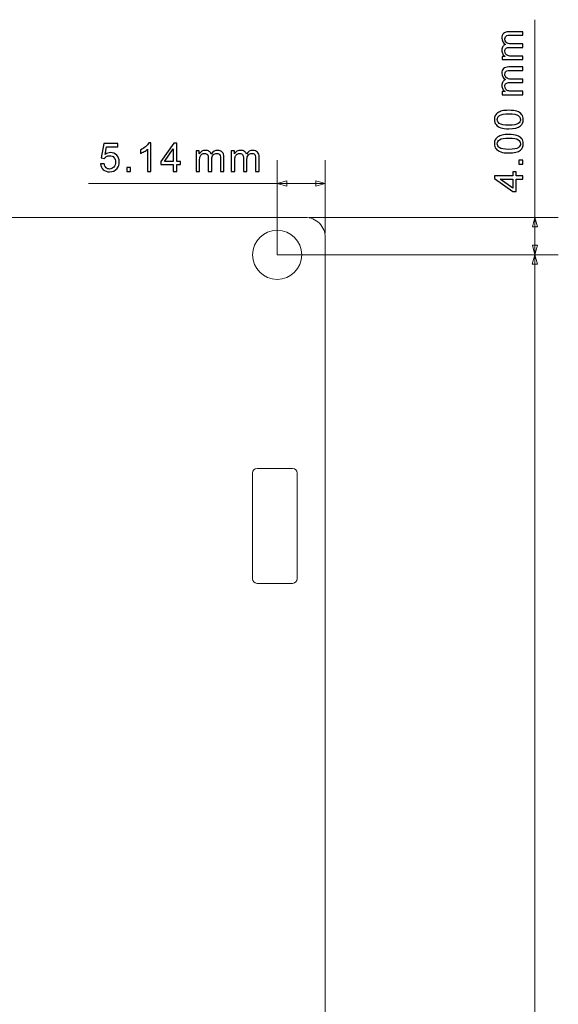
# Model space of a CAD drawing. Header units: millimetres. Extents: x -594 to 595, y -419 to 422.
# Tile 122 of 124: x 389 to 447, y 217 to 322. Entities that reach past the tile are written whole.
import ezdxf

# ---------------------------------------------------------------- set-up
doc = ezdxf.new("R2010")
doc.units = ezdxf.units.MM
doc.header["$MEASUREMENT"] = 0
doc.layers.add('layer 1', color=7, linetype='Continuous')

msp = doc.modelspace()

# ---------------------------------------------------------------- linework, layer by layer
at = {"layer": 'layer 1', "color": 155, "lineweight": 9}
for points in [[(444.1915, 321.8714), (444.1915, 321.8714), (444.1915, 300.7218), (444.1915, 300.7218)], [(416.628, 296.7185), (416.628, 296.7185), (416.628, 306.8519), (416.628, 306.8519)], [(421.7704, 299.0255), (421.7704, 299.0255), (421.7704, 306.8519), (421.7704, 306.8519)], [(416.628, 304.3519), (416.628, 304.3519), (396.4406, 304.3519), (396.4406, 304.3519)], [(416.628, 304.3519), (416.628, 304.3519), (421.7704, 304.3519), (421.7704, 304.3519)], [(420.0449, 300.7218), (420.0449, 300.7218), (446.6915, 300.7218), (446.6915, 300.7218)], [(444.1915, 296.7185), (444.1915, 296.7185), (444.1915, 300.7218), (444.1915, 300.7218)], [(416.628, 296.7185), (416.628, 296.7185), (446.6915, 296.7185), (446.6915, 296.7185)], [(416.628, 296.7185), (416.628, 296.7185), (446.6835, 296.7185), (446.6835, 296.7185)], [(444.1835, 296.7185), (444.1835, 296.7185), (444.1835, 57.4902), (444.1835, 57.4902)]]:
    msp.add_open_spline(points, degree=3, dxfattribs=at)
at = {"layer": 'layer 1', "color": 155}
for points, knots in [([(442.9002, 317.5999), (442.9002, 317.5999), (440.7031, 317.5999), (440.7031, 317.5999), (440.7031, 317.5999), (440.7031, 317.5999), (440.7031, 317.9343), (440.7031, 317.9343), (440.7031, 317.9343), (440.7031, 317.9343), (441.0136, 317.9343), (441.0136, 317.9343), (441.0136, 317.9343), (440.9063, 318.0028), (440.8195, 318.0945), (440.7546, 318.2088), (440.7546, 318.2088), (440.689, 318.3231), (440.6566, 318.4529), (440.6566, 318.599), (440.6566, 318.599), (440.6566, 318.7612), (440.6904, 318.8946), (440.7574, 318.9983), (440.7574, 318.9983), (440.8252, 319.102), (440.919, 319.1754), (441.0404, 319.2177), (441.0404, 319.2177), (440.7843, 319.3927), (440.6566, 319.6192), (440.6566, 319.8986), (440.6566, 319.8986), (440.6566, 320.1173), (440.7165, 320.2859), (440.8372, 320.403), (440.8372, 320.403), (440.9578, 320.5209), (441.1434, 320.5801), (441.3939, 320.5801), (441.3939, 320.5801), (441.3939, 320.5801), (442.9002, 320.5801), (442.9002, 320.5801), (442.9002, 320.5801), (442.9002, 320.5801), (442.9002, 320.2076), (442.9002, 320.2076), (442.9002, 320.2076), (442.9002, 320.2076), (441.5173, 320.2076), (441.5173, 320.2076), (441.5173, 320.2076), (441.3692, 320.2076), (441.2619, 320.1949), (441.1963, 320.1709), (441.1963, 320.1709), (441.1307, 320.1469), (441.0785, 320.1032), (441.0383, 320.039), (441.0383, 320.039), (440.998, 319.9755), (440.9783, 319.9007), (440.9783, 319.8153), (440.9783, 319.8153), (440.9783, 319.6601), (441.0298, 319.5317), (441.1321, 319.4294), (441.1321, 319.4294), (441.2351, 319.3271), (441.3995, 319.2763), (441.6253, 319.2763), (441.6253, 319.2763), (441.6253, 319.2763), (442.9002, 319.2763), (442.9002, 319.2763), (442.9002, 319.2763), (442.9002, 319.2763), (442.9002, 318.9038), (442.9002, 318.9038), (442.9002, 318.9038), (442.9002, 318.9038), (441.4743, 318.9038), (441.4743, 318.9038), (441.4743, 318.9038), (441.3092, 318.9038), (441.185, 318.8734), (441.1025, 318.8127), (441.1025, 318.8127), (441.0199, 318.7521), (440.9783, 318.6526), (440.9783, 318.515), (440.9783, 318.515), (440.9783, 318.4106), (441.0058, 318.3139), (441.0608, 318.225), (441.0608, 318.225), (441.1159, 318.1361), (441.1963, 318.0719), (441.3028, 318.0317), (441.3028, 318.0317), (441.4087, 317.9922), (441.5618, 317.9724), (441.7614, 317.9724), (441.7614, 317.9724), (441.7614, 317.9724), (442.9002, 317.9724), (442.9002, 317.9724), (442.9002, 317.9724), (442.9002, 317.9724), (442.9002, 317.5999), (442.9002, 317.5999)], [0, 0, 0, 0, 0.03448276, 0.03448276, 0.03448276, 0.03448276, 0.06896552, 0.06896552, 0.06896552, 0.06896552, 0.10344828, 0.10344828, 0.10344828, 0.10344828, 0.13793103, 0.13793103, 0.13793103, 0.13793103, 0.17241379, 0.17241379, 0.17241379, 0.17241379, 0.20689655, 0.20689655, 0.20689655, 0.20689655, 0.24137931, 0.24137931, 0.24137931, 0.24137931, 0.27586207, 0.27586207, 0.27586207, 0.27586207, 0.31034483, 0.31034483, 0.31034483, 0.31034483, 0.34482759, 0.34482759, 0.34482759, 0.34482759, 0.37931034, 0.37931034, 0.37931034, 0.37931034, 0.4137931, 0.4137931, 0.4137931, 0.4137931, 0.44827586, 0.44827586, 0.44827586, 0.44827586, 0.48275862, 0.48275862, 0.48275862, 0.48275862, 0.51724138, 0.51724138, 0.51724138, 0.51724138, 0.55172414, 0.55172414, 0.55172414, 0.55172414, 0.5862069, 0.5862069, 0.5862069, 0.5862069, 0.62068966, 0.62068966, 0.62068966, 0.62068966, 0.65517241, 0.65517241, 0.65517241, 0.65517241, 0.68965517, 0.68965517, 0.68965517, 0.68965517, 0.72413793, 0.72413793, 0.72413793, 0.72413793, 0.75862069, 0.75862069, 0.75862069, 0.75862069, 0.79310345, 0.79310345, 0.79310345, 0.79310345, 0.82758621, 0.82758621, 0.82758621, 0.82758621, 0.86206897, 0.86206897, 0.86206897, 0.86206897, 0.89655172, 0.89655172, 0.89655172, 0.89655172, 0.93103448, 0.93103448, 0.93103448, 0.93103448, 1, 1, 1, 1]), ([(442.9002, 313.8384), (442.9002, 313.8384), (440.7031, 313.8384), (440.7031, 313.8384), (440.7031, 313.8384), (440.7031, 313.8384), (440.7031, 314.1728), (440.7031, 314.1728), (440.7031, 314.1728), (440.7031, 314.1728), (441.0136, 314.1728), (441.0136, 314.1728), (441.0136, 314.1728), (440.9063, 314.2413), (440.8195, 314.333), (440.7546, 314.4473), (440.7546, 314.4473), (440.689, 314.5616), (440.6566, 314.6914), (440.6566, 314.8375), (440.6566, 314.8375), (440.6566, 314.9997), (440.6904, 315.1331), (440.7574, 315.2368), (440.7574, 315.2368), (440.8252, 315.3405), (440.919, 315.4139), (441.0404, 315.4562), (441.0404, 315.4562), (440.7843, 315.6312), (440.6566, 315.8577), (440.6566, 316.1371), (440.6566, 316.1371), (440.6566, 316.3558), (440.7165, 316.5244), (440.8372, 316.6415), (440.8372, 316.6415), (440.9578, 316.7594), (441.1434, 316.8186), (441.3939, 316.8186), (441.3939, 316.8186), (441.3939, 316.8186), (442.9002, 316.8186), (442.9002, 316.8186), (442.9002, 316.8186), (442.9002, 316.8186), (442.9002, 316.4461), (442.9002, 316.4461), (442.9002, 316.4461), (442.9002, 316.4461), (441.5173, 316.4461), (441.5173, 316.4461), (441.5173, 316.4461), (441.3692, 316.4461), (441.2619, 316.4334), (441.1963, 316.4094), (441.1963, 316.4094), (441.1307, 316.3854), (441.0785, 316.3417), (441.0383, 316.2775), (441.0383, 316.2775), (440.998, 316.214), (440.9783, 316.1392), (440.9783, 316.0538), (440.9783, 316.0538), (440.9783, 315.8986), (441.0298, 315.7702), (441.1321, 315.6679), (441.1321, 315.6679), (441.2351, 315.5656), (441.3995, 315.5148), (441.6253, 315.5148), (441.6253, 315.5148), (441.6253, 315.5148), (442.9002, 315.5148), (442.9002, 315.5148), (442.9002, 315.5148), (442.9002, 315.5148), (442.9002, 315.1423), (442.9002, 315.1423), (442.9002, 315.1423), (442.9002, 315.1423), (441.4743, 315.1423), (441.4743, 315.1423), (441.4743, 315.1423), (441.3092, 315.1423), (441.185, 315.1119), (441.1025, 315.0512), (441.1025, 315.0512), (441.0199, 314.9906), (440.9783, 314.8911), (440.9783, 314.7535), (440.9783, 314.7535), (440.9783, 314.6491), (441.0058, 314.5524), (441.0608, 314.4635), (441.0608, 314.4635), (441.1159, 314.3746), (441.1963, 314.3104), (441.3028, 314.2702), (441.3028, 314.2702), (441.4087, 314.2307), (441.5618, 314.2109), (441.7614, 314.2109), (441.7614, 314.2109), (441.7614, 314.2109), (442.9002, 314.2109), (442.9002, 314.2109), (442.9002, 314.2109), (442.9002, 314.2109), (442.9002, 313.8384), (442.9002, 313.8384)], [0, 0, 0, 0, 0.03448276, 0.03448276, 0.03448276, 0.03448276, 0.06896552, 0.06896552, 0.06896552, 0.06896552, 0.10344828, 0.10344828, 0.10344828, 0.10344828, 0.13793103, 0.13793103, 0.13793103, 0.13793103, 0.17241379, 0.17241379, 0.17241379, 0.17241379, 0.20689655, 0.20689655, 0.20689655, 0.20689655, 0.24137931, 0.24137931, 0.24137931, 0.24137931, 0.27586207, 0.27586207, 0.27586207, 0.27586207, 0.31034483, 0.31034483, 0.31034483, 0.31034483, 0.34482759, 0.34482759, 0.34482759, 0.34482759, 0.37931034, 0.37931034, 0.37931034, 0.37931034, 0.4137931, 0.4137931, 0.4137931, 0.4137931, 0.44827586, 0.44827586, 0.44827586, 0.44827586, 0.48275862, 0.48275862, 0.48275862, 0.48275862, 0.51724138, 0.51724138, 0.51724138, 0.51724138, 0.55172414, 0.55172414, 0.55172414, 0.55172414, 0.5862069, 0.5862069, 0.5862069, 0.5862069, 0.62068966, 0.62068966, 0.62068966, 0.62068966, 0.65517241, 0.65517241, 0.65517241, 0.65517241, 0.68965517, 0.68965517, 0.68965517, 0.68965517, 0.72413793, 0.72413793, 0.72413793, 0.72413793, 0.75862069, 0.75862069, 0.75862069, 0.75862069, 0.79310345, 0.79310345, 0.79310345, 0.79310345, 0.82758621, 0.82758621, 0.82758621, 0.82758621, 0.86206897, 0.86206897, 0.86206897, 0.86206897, 0.89655172, 0.89655172, 0.89655172, 0.89655172, 0.93103448, 0.93103448, 0.93103448, 0.93103448, 1, 1, 1, 1]), ([(441.4044, 310.2062), (441.0467, 310.2062), (440.7574, 310.2429), (440.5387, 310.3163), (440.5387, 310.3163), (440.3193, 310.3903), (440.1507, 310.4997), (440.0328, 310.6451), (440.0328, 310.6451), (439.915, 310.7897), (439.8565, 310.9724), (439.8565, 311.1926), (439.8565, 311.1926), (439.8565, 311.3548), (439.8889, 311.4974), (439.9545, 311.6208), (439.9545, 311.6208), (440.0201, 311.7436), (440.1147, 311.8452), (440.2382, 311.9242), (440.2382, 311.9242), (440.3609, 312.0032), (440.5112, 312.0653), (440.6883, 312.1105), (440.6883, 312.1105), (440.8654, 312.1563), (441.1046, 312.1789), (441.4044, 312.1789), (441.4044, 312.1789), (441.76, 312.1789), (442.0479, 312.1422), (442.2666, 312.0696), (442.2666, 312.0696), (442.486, 311.9969), (442.6547, 311.8875), (442.7732, 311.7422), (442.7732, 311.7422), (442.8917, 311.5975), (442.951, 311.4141), (442.951, 311.1926), (442.951, 311.1926), (442.951, 310.9012), (442.8473, 310.6719), (442.6391, 310.5054), (442.6391, 310.5054), (442.3851, 310.3057), (441.9738, 310.2062), (441.4044, 310.2062)], [0, 0, 0, 0, 0.07692308, 0.07692308, 0.07692308, 0.07692308, 0.15384615, 0.15384615, 0.15384615, 0.15384615, 0.23076923, 0.23076923, 0.23076923, 0.23076923, 0.30769231, 0.30769231, 0.30769231, 0.30769231, 0.38461538, 0.38461538, 0.38461538, 0.38461538, 0.46153846, 0.46153846, 0.46153846, 0.46153846, 0.53846154, 0.53846154, 0.53846154, 0.53846154, 0.61538462, 0.61538462, 0.61538462, 0.61538462, 0.69230769, 0.69230769, 0.69230769, 0.69230769, 0.76923077, 0.76923077, 0.76923077, 0.76923077, 0.84615385, 0.84615385, 0.84615385, 0.84615385, 1, 1, 1, 1]), ([(441.4058, 310.5872), (441.9047, 310.5872), (442.2363, 310.6451), (442.4, 310.7615), (442.4, 310.7615), (442.5644, 310.8779), (442.6462, 311.0218), (442.6462, 311.1926), (442.6462, 311.1926), (442.6462, 311.3633), (442.5637, 311.5072), (442.3993, 311.6236), (442.3993, 311.6236), (442.2342, 311.7401), (441.9033, 311.7979), (441.4058, 311.7979), (441.4058, 311.7979), (440.907, 311.7979), (440.5754, 311.7401), (440.4117, 311.6236), (440.4117, 311.6236), (440.2473, 311.5079), (440.1655, 311.3626), (440.1655, 311.1883), (440.1655, 311.1883), (440.1655, 311.0176), (440.2382, 310.8807), (440.3828, 310.7784), (440.3828, 310.7784), (440.5669, 310.6507), (440.9084, 310.5872), (441.4058, 310.5872)], [0, 0, 0, 0, 0.11111111, 0.11111111, 0.11111111, 0.11111111, 0.22222222, 0.22222222, 0.22222222, 0.22222222, 0.33333333, 0.33333333, 0.33333333, 0.33333333, 0.44444444, 0.44444444, 0.44444444, 0.44444444, 0.55555556, 0.55555556, 0.55555556, 0.55555556, 0.66666667, 0.66666667, 0.66666667, 0.66666667, 0.77777778, 0.77777778, 0.77777778, 0.77777778, 1, 1, 1, 1]), ([(397.7319, 306.4391), (397.7319, 306.4391), (398.1214, 306.4687), (398.1214, 306.4687), (398.1214, 306.4687), (398.1503, 306.2789), (398.2173, 306.1364), (398.3217, 306.0404), (398.3217, 306.0404), (398.4262, 305.9452), (398.5539, 305.8972), (398.7041, 305.8972), (398.7041, 305.8972), (398.8855, 305.8972), (399.0372, 305.9649), (399.1606, 306.0997), (399.1606, 306.0997), (399.2834, 306.2352), (399.3448, 306.4144), (399.3448, 306.6373), (399.3448, 306.6373), (399.3448, 306.8497), (399.2862, 307.0169), (399.1684, 307.1397), (399.1684, 307.1397), (399.0506, 307.2624), (398.8946, 307.3238), (398.7006, 307.3238), (398.7006, 307.3238), (398.58, 307.3238), (398.472, 307.2963), (398.3761, 307.2413), (398.3761, 307.2413), (398.2808, 307.1862), (398.206, 307.115), (398.151, 307.0275), (398.151, 307.0275), (398.151, 307.0275), (397.7996, 307.0783), (397.7996, 307.0783), (397.7996, 307.0783), (397.7996, 307.0783), (398.0917, 308.6361), (398.0917, 308.6361), (398.0917, 308.6361), (398.0917, 308.6361), (399.5946, 308.6361), (399.5946, 308.6361), (399.5946, 308.6361), (399.5946, 308.6361), (399.5946, 308.2805), (399.5946, 308.2805), (399.5946, 308.2805), (399.5946, 308.2805), (398.3888, 308.2805), (398.3888, 308.2805), (398.3888, 308.2805), (398.3888, 308.2805), (398.2272, 307.4628), (398.2272, 307.4628), (398.2272, 307.4628), (398.4085, 307.5905), (398.599, 307.654), (398.798, 307.654), (398.798, 307.654), (399.0619, 307.654), (399.2848, 307.5623), (399.4661, 307.3789), (399.4661, 307.3789), (399.6475, 307.1954), (399.7385, 306.9598), (399.7385, 306.6719), (399.7385, 306.6719), (399.7385, 306.3974), (399.6588, 306.1604), (399.4993, 305.9607), (399.4993, 305.9607), (399.3053, 305.7152), (399.04, 305.5924), (398.7041, 305.5924), (398.7041, 305.5924), (398.429, 305.5924), (398.2046, 305.67), (398.0303, 305.8245), (398.0303, 305.8245), (397.8561, 305.979), (397.7566, 306.1837), (397.7319, 306.4391)], [0, 0, 0, 0, 0.04347826, 0.04347826, 0.04347826, 0.04347826, 0.08695652, 0.08695652, 0.08695652, 0.08695652, 0.13043478, 0.13043478, 0.13043478, 0.13043478, 0.17391304, 0.17391304, 0.17391304, 0.17391304, 0.2173913, 0.2173913, 0.2173913, 0.2173913, 0.26086957, 0.26086957, 0.26086957, 0.26086957, 0.30434783, 0.30434783, 0.30434783, 0.30434783, 0.34782609, 0.34782609, 0.34782609, 0.34782609, 0.39130435, 0.39130435, 0.39130435, 0.39130435, 0.43478261, 0.43478261, 0.43478261, 0.43478261, 0.47826087, 0.47826087, 0.47826087, 0.47826087, 0.52173913, 0.52173913, 0.52173913, 0.52173913, 0.56521739, 0.56521739, 0.56521739, 0.56521739, 0.60869565, 0.60869565, 0.60869565, 0.60869565, 0.65217391, 0.65217391, 0.65217391, 0.65217391, 0.69565217, 0.69565217, 0.69565217, 0.69565217, 0.73913043, 0.73913043, 0.73913043, 0.73913043, 0.7826087, 0.7826087, 0.7826087, 0.7826087, 0.82608696, 0.82608696, 0.82608696, 0.82608696, 0.86956522, 0.86956522, 0.86956522, 0.86956522, 0.91304348, 0.91304348, 0.91304348, 0.91304348, 1, 1, 1, 1]), ([(403.1299, 305.6432), (403.1299, 305.6432), (402.7574, 305.6432), (402.7574, 305.6432), (402.7574, 305.6432), (402.7574, 305.6432), (402.7574, 308.0153), (402.7574, 308.0153), (402.7574, 308.0153), (402.6678, 307.9292), (402.5499, 307.8438), (402.4046, 307.7584), (402.4046, 307.7584), (402.2592, 307.6731), (402.128, 307.6089), (402.0123, 307.5665), (402.0123, 307.5665), (402.0123, 307.5665), (402.0123, 307.9264), (402.0123, 307.9264), (402.0123, 307.9264), (402.2204, 308.0237), (402.4025, 308.1423), (402.5584, 308.282), (402.5584, 308.282), (402.7143, 308.421), (402.8251, 308.5557), (402.89, 308.6869), (402.89, 308.6869), (402.89, 308.6869), (403.1299, 308.6869), (403.1299, 308.6869), (403.1299, 308.6869), (403.1299, 308.6869), (403.1299, 305.6432), (403.1299, 305.6432)], [0, 0, 0, 0, 0.1, 0.1, 0.1, 0.1, 0.2, 0.2, 0.2, 0.2, 0.3, 0.3, 0.3, 0.3, 0.4, 0.4, 0.4, 0.4, 0.5, 0.5, 0.5, 0.5, 0.6, 0.6, 0.6, 0.6, 0.7, 0.7, 0.7, 0.7, 0.8, 0.8, 0.8, 0.8, 1, 1, 1, 1]), ([(405.5121, 305.6432), (405.5121, 305.6432), (405.5121, 306.3671), (405.5121, 306.3671), (405.5121, 306.3671), (405.5121, 306.3671), (404.1955, 306.3671), (404.1955, 306.3671), (404.1955, 306.3671), (404.1955, 306.3671), (404.1955, 306.71), (404.1955, 306.71), (404.1955, 306.71), (404.1955, 306.71), (405.5798, 308.6742), (405.5798, 308.6742), (405.5798, 308.6742), (405.5798, 308.6742), (405.8846, 308.6742), (405.8846, 308.6742), (405.8846, 308.6742), (405.8846, 308.6742), (405.8846, 306.71), (405.8846, 306.71), (405.8846, 306.71), (405.8846, 306.71), (406.2952, 306.71), (406.2952, 306.71), (406.2952, 306.71), (406.2952, 306.71), (406.2952, 306.3671), (406.2952, 306.3671), (406.2952, 306.3671), (406.2952, 306.3671), (405.8846, 306.3671), (405.8846, 306.3671), (405.8846, 306.3671), (405.8846, 306.3671), (405.8846, 305.6432), (405.8846, 305.6432), (405.8846, 305.6432), (405.8846, 305.6432), (405.5121, 305.6432), (405.5121, 305.6432)], [0, 0, 0, 0, 0.08333333, 0.08333333, 0.08333333, 0.08333333, 0.16666667, 0.16666667, 0.16666667, 0.16666667, 0.25, 0.25, 0.25, 0.25, 0.33333333, 0.33333333, 0.33333333, 0.33333333, 0.41666667, 0.41666667, 0.41666667, 0.41666667, 0.5, 0.5, 0.5, 0.5, 0.58333333, 0.58333333, 0.58333333, 0.58333333, 0.66666667, 0.66666667, 0.66666667, 0.66666667, 0.75, 0.75, 0.75, 0.75, 0.83333333, 0.83333333, 0.83333333, 0.83333333, 1, 1, 1, 1]), ([(441.4044, 307.6166), (441.0467, 307.6166), (440.7574, 307.6533), (440.5387, 307.7267), (440.5387, 307.7267), (440.3193, 307.8007), (440.1507, 307.9101), (440.0328, 308.0555), (440.0328, 308.0555), (439.915, 308.2001), (439.8565, 308.3828), (439.8565, 308.603), (439.8565, 308.603), (439.8565, 308.7652), (439.8889, 308.9078), (439.9545, 309.0312), (439.9545, 309.0312), (440.0201, 309.154), (440.1147, 309.2556), (440.2382, 309.3346), (440.2382, 309.3346), (440.3609, 309.4136), (440.5112, 309.4757), (440.6883, 309.5209), (440.6883, 309.5209), (440.8654, 309.5667), (441.1046, 309.5893), (441.4044, 309.5893), (441.4044, 309.5893), (441.76, 309.5893), (442.0479, 309.5526), (442.2666, 309.48), (442.2666, 309.48), (442.486, 309.4073), (442.6547, 309.2979), (442.7732, 309.1526), (442.7732, 309.1526), (442.8917, 309.0079), (442.951, 308.8245), (442.951, 308.603), (442.951, 308.603), (442.951, 308.3116), (442.8473, 308.0823), (442.6391, 307.9158), (442.6391, 307.9158), (442.3851, 307.7161), (441.9738, 307.6166), (441.4044, 307.6166)], [0, 0, 0, 0, 0.07692308, 0.07692308, 0.07692308, 0.07692308, 0.15384615, 0.15384615, 0.15384615, 0.15384615, 0.23076923, 0.23076923, 0.23076923, 0.23076923, 0.30769231, 0.30769231, 0.30769231, 0.30769231, 0.38461538, 0.38461538, 0.38461538, 0.38461538, 0.46153846, 0.46153846, 0.46153846, 0.46153846, 0.53846154, 0.53846154, 0.53846154, 0.53846154, 0.61538462, 0.61538462, 0.61538462, 0.61538462, 0.69230769, 0.69230769, 0.69230769, 0.69230769, 0.76923077, 0.76923077, 0.76923077, 0.76923077, 0.84615385, 0.84615385, 0.84615385, 0.84615385, 1, 1, 1, 1]), ([(441.4058, 307.9976), (441.9047, 307.9976), (442.2363, 308.0555), (442.4, 308.1719), (442.4, 308.1719), (442.5644, 308.2883), (442.6462, 308.4322), (442.6462, 308.603), (442.6462, 308.603), (442.6462, 308.7737), (442.5637, 308.9176), (442.3993, 309.034), (442.3993, 309.034), (442.2342, 309.1505), (441.9033, 309.2083), (441.4058, 309.2083), (441.4058, 309.2083), (440.907, 309.2083), (440.5754, 309.1505), (440.4117, 309.034), (440.4117, 309.034), (440.2473, 308.9183), (440.1655, 308.773), (440.1655, 308.5987), (440.1655, 308.5987), (440.1655, 308.428), (440.2382, 308.2911), (440.3828, 308.1888), (440.3828, 308.1888), (440.5669, 308.0611), (440.9084, 307.9976), (441.4058, 307.9976)], [0, 0, 0, 0, 0.11111111, 0.11111111, 0.11111111, 0.11111111, 0.22222222, 0.22222222, 0.22222222, 0.22222222, 0.33333333, 0.33333333, 0.33333333, 0.33333333, 0.44444444, 0.44444444, 0.44444444, 0.44444444, 0.55555556, 0.55555556, 0.55555556, 0.55555556, 0.66666667, 0.66666667, 0.66666667, 0.66666667, 0.77777778, 0.77777778, 0.77777778, 0.77777778, 1, 1, 1, 1]), ([(405.5121, 306.71), (405.5121, 306.71), (405.5121, 308.0738), (405.5121, 308.0738), (405.5121, 308.0738), (405.5121, 308.0738), (404.5617, 306.71), (404.5617, 306.71), (404.5617, 306.71), (404.5617, 306.71), (405.5121, 306.71), (405.5121, 306.71)], [0, 0, 0, 0, 0.25, 0.25, 0.25, 0.25, 0.5, 0.5, 0.5, 0.5, 1, 1, 1, 1]), ([(407.9547, 305.6432), (407.9547, 305.6432), (407.9547, 307.8403), (407.9547, 307.8403), (407.9547, 307.8403), (407.9547, 307.8403), (408.2891, 307.8403), (408.2891, 307.8403), (408.2891, 307.8403), (408.2891, 307.8403), (408.2891, 307.5298), (408.2891, 307.5298), (408.2891, 307.5298), (408.3576, 307.6371), (408.4493, 307.7239), (408.5636, 307.7888), (408.5636, 307.7888), (408.6779, 307.8544), (408.8077, 307.8868), (408.9538, 307.8868), (408.9538, 307.8868), (409.116, 307.8868), (409.2494, 307.853), (409.3531, 307.786), (409.3531, 307.786), (409.4568, 307.7182), (409.5302, 307.6244), (409.5725, 307.503), (409.5725, 307.503), (409.7475, 307.7591), (409.974, 307.8868), (410.2534, 307.8868), (410.2534, 307.8868), (410.4721, 307.8868), (410.6407, 307.8269), (410.7578, 307.7062), (410.7578, 307.7062), (410.8757, 307.5856), (410.9349, 307.4), (410.9349, 307.1495), (410.9349, 307.1495), (410.9349, 307.1495), (410.9349, 305.6432), (410.9349, 305.6432), (410.9349, 305.6432), (410.9349, 305.6432), (410.5624, 305.6432), (410.5624, 305.6432), (410.5624, 305.6432), (410.5624, 305.6432), (410.5624, 307.0261), (410.5624, 307.0261), (410.5624, 307.0261), (410.5624, 307.1742), (410.5497, 307.2815), (410.5257, 307.3471), (410.5257, 307.3471), (410.5017, 307.4127), (410.458, 307.4649), (410.3938, 307.5051), (410.3938, 307.5051), (410.3303, 307.5454), (410.2555, 307.5651), (410.1701, 307.5651), (410.1701, 307.5651), (410.0149, 307.5651), (409.8865, 307.5136), (409.7842, 307.4113), (409.7842, 307.4113), (409.6819, 307.3083), (409.6311, 307.1439), (409.6311, 306.9181), (409.6311, 306.9181), (409.6311, 306.9181), (409.6311, 305.6432), (409.6311, 305.6432), (409.6311, 305.6432), (409.6311, 305.6432), (409.2586, 305.6432), (409.2586, 305.6432), (409.2586, 305.6432), (409.2586, 305.6432), (409.2586, 307.0691), (409.2586, 307.0691), (409.2586, 307.0691), (409.2586, 307.2342), (409.2282, 307.3584), (409.1675, 307.4409), (409.1675, 307.4409), (409.1069, 307.5235), (409.0074, 307.5651), (408.8698, 307.5651), (408.8698, 307.5651), (408.7654, 307.5651), (408.6687, 307.5376), (408.5798, 307.4826), (408.5798, 307.4826), (408.4909, 307.4275), (408.4267, 307.3471), (408.3865, 307.2406), (408.3865, 307.2406), (408.347, 307.1347), (408.3272, 306.9816), (408.3272, 306.782), (408.3272, 306.782), (408.3272, 306.782), (408.3272, 305.6432), (408.3272, 305.6432), (408.3272, 305.6432), (408.3272, 305.6432), (407.9547, 305.6432), (407.9547, 305.6432)], [0, 0, 0, 0, 0.03448276, 0.03448276, 0.03448276, 0.03448276, 0.06896552, 0.06896552, 0.06896552, 0.06896552, 0.10344828, 0.10344828, 0.10344828, 0.10344828, 0.13793103, 0.13793103, 0.13793103, 0.13793103, 0.17241379, 0.17241379, 0.17241379, 0.17241379, 0.20689655, 0.20689655, 0.20689655, 0.20689655, 0.24137931, 0.24137931, 0.24137931, 0.24137931, 0.27586207, 0.27586207, 0.27586207, 0.27586207, 0.31034483, 0.31034483, 0.31034483, 0.31034483, 0.34482759, 0.34482759, 0.34482759, 0.34482759, 0.37931034, 0.37931034, 0.37931034, 0.37931034, 0.4137931, 0.4137931, 0.4137931, 0.4137931, 0.44827586, 0.44827586, 0.44827586, 0.44827586, 0.48275862, 0.48275862, 0.48275862, 0.48275862, 0.51724138, 0.51724138, 0.51724138, 0.51724138, 0.55172414, 0.55172414, 0.55172414, 0.55172414, 0.5862069, 0.5862069, 0.5862069, 0.5862069, 0.62068966, 0.62068966, 0.62068966, 0.62068966, 0.65517241, 0.65517241, 0.65517241, 0.65517241, 0.68965517, 0.68965517, 0.68965517, 0.68965517, 0.72413793, 0.72413793, 0.72413793, 0.72413793, 0.75862069, 0.75862069, 0.75862069, 0.75862069, 0.79310345, 0.79310345, 0.79310345, 0.79310345, 0.82758621, 0.82758621, 0.82758621, 0.82758621, 0.86206897, 0.86206897, 0.86206897, 0.86206897, 0.89655172, 0.89655172, 0.89655172, 0.89655172, 0.93103448, 0.93103448, 0.93103448, 0.93103448, 1, 1, 1, 1]), ([(411.7162, 305.6432), (411.7162, 305.6432), (411.7162, 307.8403), (411.7162, 307.8403), (411.7162, 307.8403), (411.7162, 307.8403), (412.0506, 307.8403), (412.0506, 307.8403), (412.0506, 307.8403), (412.0506, 307.8403), (412.0506, 307.5298), (412.0506, 307.5298), (412.0506, 307.5298), (412.1191, 307.6371), (412.2108, 307.7239), (412.3251, 307.7888), (412.3251, 307.7888), (412.4394, 307.8544), (412.5692, 307.8868), (412.7153, 307.8868), (412.7153, 307.8868), (412.8775, 307.8868), (413.0109, 307.853), (413.1146, 307.786), (413.1146, 307.786), (413.2183, 307.7182), (413.2917, 307.6244), (413.334, 307.503), (413.334, 307.503), (413.509, 307.7591), (413.7355, 307.8868), (414.0149, 307.8868), (414.0149, 307.8868), (414.2336, 307.8868), (414.4022, 307.8269), (414.5193, 307.7062), (414.5193, 307.7062), (414.6372, 307.5856), (414.6964, 307.4), (414.6964, 307.1495), (414.6964, 307.1495), (414.6964, 307.1495), (414.6964, 305.6432), (414.6964, 305.6432), (414.6964, 305.6432), (414.6964, 305.6432), (414.3239, 305.6432), (414.3239, 305.6432), (414.3239, 305.6432), (414.3239, 305.6432), (414.3239, 307.0261), (414.3239, 307.0261), (414.3239, 307.0261), (414.3239, 307.1742), (414.3112, 307.2815), (414.2872, 307.3471), (414.2872, 307.3471), (414.2632, 307.4127), (414.2195, 307.4649), (414.1553, 307.5051), (414.1553, 307.5051), (414.0918, 307.5454), (414.017, 307.5651), (413.9316, 307.5651), (413.9316, 307.5651), (413.7764, 307.5651), (413.648, 307.5136), (413.5457, 307.4113), (413.5457, 307.4113), (413.4434, 307.3083), (413.3926, 307.1439), (413.3926, 306.9181), (413.3926, 306.9181), (413.3926, 306.9181), (413.3926, 305.6432), (413.3926, 305.6432), (413.3926, 305.6432), (413.3926, 305.6432), (413.0201, 305.6432), (413.0201, 305.6432), (413.0201, 305.6432), (413.0201, 305.6432), (413.0201, 307.0691), (413.0201, 307.0691), (413.0201, 307.0691), (413.0201, 307.2342), (412.9897, 307.3584), (412.929, 307.4409), (412.929, 307.4409), (412.8684, 307.5235), (412.7689, 307.5651), (412.6313, 307.5651), (412.6313, 307.5651), (412.5269, 307.5651), (412.4302, 307.5376), (412.3413, 307.4826), (412.3413, 307.4826), (412.2524, 307.4275), (412.1882, 307.3471), (412.148, 307.2406), (412.148, 307.2406), (412.1085, 307.1347), (412.0887, 306.9816), (412.0887, 306.782), (412.0887, 306.782), (412.0887, 306.782), (412.0887, 305.6432), (412.0887, 305.6432), (412.0887, 305.6432), (412.0887, 305.6432), (411.7162, 305.6432), (411.7162, 305.6432)], [0, 0, 0, 0, 0.03448276, 0.03448276, 0.03448276, 0.03448276, 0.06896552, 0.06896552, 0.06896552, 0.06896552, 0.10344828, 0.10344828, 0.10344828, 0.10344828, 0.13793103, 0.13793103, 0.13793103, 0.13793103, 0.17241379, 0.17241379, 0.17241379, 0.17241379, 0.20689655, 0.20689655, 0.20689655, 0.20689655, 0.24137931, 0.24137931, 0.24137931, 0.24137931, 0.27586207, 0.27586207, 0.27586207, 0.27586207, 0.31034483, 0.31034483, 0.31034483, 0.31034483, 0.34482759, 0.34482759, 0.34482759, 0.34482759, 0.37931034, 0.37931034, 0.37931034, 0.37931034, 0.4137931, 0.4137931, 0.4137931, 0.4137931, 0.44827586, 0.44827586, 0.44827586, 0.44827586, 0.48275862, 0.48275862, 0.48275862, 0.48275862, 0.51724138, 0.51724138, 0.51724138, 0.51724138, 0.55172414, 0.55172414, 0.55172414, 0.55172414, 0.5862069, 0.5862069, 0.5862069, 0.5862069, 0.62068966, 0.62068966, 0.62068966, 0.62068966, 0.65517241, 0.65517241, 0.65517241, 0.65517241, 0.68965517, 0.68965517, 0.68965517, 0.68965517, 0.72413793, 0.72413793, 0.72413793, 0.72413793, 0.75862069, 0.75862069, 0.75862069, 0.75862069, 0.79310345, 0.79310345, 0.79310345, 0.79310345, 0.82758621, 0.82758621, 0.82758621, 0.82758621, 0.86206897, 0.86206897, 0.86206897, 0.86206897, 0.89655172, 0.89655172, 0.89655172, 0.89655172, 0.93103448, 0.93103448, 0.93103448, 0.93103448, 1, 1, 1, 1]), ([(442.9002, 306.4126), (442.9002, 306.4126), (442.4769, 306.4126), (442.4769, 306.4126), (442.4769, 306.4126), (442.4769, 306.4126), (442.4769, 306.836), (442.4769, 306.836), (442.4769, 306.836), (442.4769, 306.836), (442.9002, 306.836), (442.9002, 306.836), (442.9002, 306.836), (442.9002, 306.836), (442.9002, 306.4126), (442.9002, 306.4126)], [0, 0, 0, 0, 0.2, 0.2, 0.2, 0.2, 0.4, 0.4, 0.4, 0.4, 0.6, 0.6, 0.6, 0.6, 1, 1, 1, 1]), ([(400.5289, 305.6432), (400.5289, 305.6432), (400.5289, 306.0665), (400.5289, 306.0665), (400.5289, 306.0665), (400.5289, 306.0665), (400.9523, 306.0665), (400.9523, 306.0665), (400.9523, 306.0665), (400.9523, 306.0665), (400.9523, 305.6432), (400.9523, 305.6432), (400.9523, 305.6432), (400.9523, 305.6432), (400.5289, 305.6432), (400.5289, 305.6432)], [0, 0, 0, 0, 0.2, 0.2, 0.2, 0.2, 0.4, 0.4, 0.4, 0.4, 0.6, 0.6, 0.6, 0.6, 1, 1, 1, 1]), ([(442.9002, 304.8052), (442.9002, 304.8052), (442.1763, 304.8052), (442.1763, 304.8052), (442.1763, 304.8052), (442.1763, 304.8052), (442.1763, 303.4886), (442.1763, 303.4886), (442.1763, 303.4886), (442.1763, 303.4886), (441.8334, 303.4886), (441.8334, 303.4886), (441.8334, 303.4886), (441.8334, 303.4886), (439.8692, 304.8729), (439.8692, 304.8729), (439.8692, 304.8729), (439.8692, 304.8729), (439.8692, 305.1777), (439.8692, 305.1777), (439.8692, 305.1777), (439.8692, 305.1777), (441.8334, 305.1777), (441.8334, 305.1777), (441.8334, 305.1777), (441.8334, 305.1777), (441.8334, 305.5883), (441.8334, 305.5883), (441.8334, 305.5883), (441.8334, 305.5883), (442.1763, 305.5883), (442.1763, 305.5883), (442.1763, 305.5883), (442.1763, 305.5883), (442.1763, 305.1777), (442.1763, 305.1777), (442.1763, 305.1777), (442.1763, 305.1777), (442.9002, 305.1777), (442.9002, 305.1777), (442.9002, 305.1777), (442.9002, 305.1777), (442.9002, 304.8052), (442.9002, 304.8052)], [0, 0, 0, 0, 0.08333333, 0.08333333, 0.08333333, 0.08333333, 0.16666667, 0.16666667, 0.16666667, 0.16666667, 0.25, 0.25, 0.25, 0.25, 0.33333333, 0.33333333, 0.33333333, 0.33333333, 0.41666667, 0.41666667, 0.41666667, 0.41666667, 0.5, 0.5, 0.5, 0.5, 0.58333333, 0.58333333, 0.58333333, 0.58333333, 0.66666667, 0.66666667, 0.66666667, 0.66666667, 0.75, 0.75, 0.75, 0.75, 0.83333333, 0.83333333, 0.83333333, 0.83333333, 1, 1, 1, 1]), ([(441.8334, 304.8052), (441.8334, 304.8052), (440.4696, 304.8052), (440.4696, 304.8052), (440.4696, 304.8052), (440.4696, 304.8052), (441.8334, 303.8548), (441.8334, 303.8548), (441.8334, 303.8548), (441.8334, 303.8548), (441.8334, 304.8052), (441.8334, 304.8052)], [0, 0, 0, 0, 0.25, 0.25, 0.25, 0.25, 0.5, 0.5, 0.5, 0.5, 1, 1, 1, 1])]:
    msp.add_open_spline(points, degree=3, knots=knots, dxfattribs=at)
at = {"layer": 'layer 1', "color": 155, "lineweight": 9}
for points in [[(417.6439, 304.0796), (417.6439, 304.0796), (416.628, 304.3519), (416.628, 304.3519), (416.628, 304.3519), (416.628, 304.3519), (417.6439, 304.6241), (417.6439, 304.6241), (417.6439, 304.6241), (417.6439, 304.6241), (417.6439, 304.0796), (417.6439, 304.0796)], [(420.7544, 304.0796), (420.7544, 304.0796), (421.7704, 304.3519), (421.7704, 304.3519), (421.7704, 304.3519), (421.7704, 304.3519), (420.7544, 304.6241), (420.7544, 304.6241), (420.7544, 304.6241), (420.7544, 304.6241), (420.7544, 304.0796), (420.7544, 304.0796)], [(444.4637, 299.7058), (444.4637, 299.7058), (444.1915, 300.7218), (444.1915, 300.7218), (444.1915, 300.7218), (444.1915, 300.7218), (443.9192, 299.7058), (443.9192, 299.7058), (443.9192, 299.7058), (443.9192, 299.7058), (444.4637, 299.7058), (444.4637, 299.7058)], [(444.4637, 297.7344), (444.4637, 297.7344), (444.1915, 296.7185), (444.1915, 296.7185), (444.1915, 296.7185), (444.1915, 296.7185), (443.9192, 297.7344), (443.9192, 297.7344), (443.9192, 297.7344), (443.9192, 297.7344), (444.4637, 297.7344), (444.4637, 297.7344)], [(443.9112, 295.7025), (443.9112, 295.7025), (444.1835, 296.7185), (444.1835, 296.7185), (444.1835, 296.7185), (444.1835, 296.7185), (444.4557, 295.7025), (444.4557, 295.7025), (444.4557, 295.7025), (444.4557, 295.7025), (443.9112, 295.7025), (443.9112, 295.7025)]]:
    msp.add_open_spline(points, degree=3, knots=[0, 0, 0, 0, 0.25, 0.25, 0.25, 0.25, 0.5, 0.5, 0.5, 0.5, 1, 1, 1, 1], dxfattribs=at)
at = {"layer": 'layer 1', "lineweight": 9}
for points in [[(419.6204, 300.7218), (419.6204, 300.7218), (333.6355, 300.7218), (333.6355, 300.7218)], [(421.7704, 298.5688), (421.7704, 298.5688), (421.7704, 51.0157), (421.7704, 51.0157)], [(414.481, 273.8653), (414.2049, 273.8655), (413.9812, 273.6421), (413.9812, 273.3659)], [(418.2759, 273.8653), (418.2759, 273.8653), (414.481, 273.8653), (414.481, 273.8653)], [(418.7747, 273.3659), (418.7747, 273.6417), (418.5517, 273.865), (418.2759, 273.8653)], [(413.9812, 273.3659), (413.9812, 273.3659), (413.9812, 262.0711), (413.9812, 262.0711)], [(418.7747, 273.3659), (418.7747, 273.3659), (418.7747, 262.0711), (418.7747, 262.0711)], [(413.9812, 262.0711), (413.9812, 261.7949), (414.2049, 261.5715), (414.481, 261.5718)], [(418.2759, 261.5718), (418.2759, 261.5718), (414.481, 261.5718), (414.481, 261.5718)], [(418.2759, 261.5718), (418.5517, 261.5721), (418.7747, 261.7953), (418.7747, 262.0711)]]:
    msp.add_open_spline(points, degree=3, dxfattribs=at)
for points, knots in [([(421.7704, 298.5688), (421.7704, 299.1398), (421.5439, 299.6874), (421.1407, 300.0912), (421.1407, 300.0912), (420.7375, 300.495), (420.1906, 300.7218), (419.6204, 300.7218)], [0, 0, 0, 0, 0.33333333, 0.33333333, 0.33333333, 0.33333333, 1, 1, 1, 1]), ([(419.253, 296.7185), (419.253, 298.1683), (418.0777, 299.3435), (416.628, 299.3435), (416.628, 299.3435), (415.1782, 299.3435), (414.003, 298.1683), (414.003, 296.7185), (414.003, 296.7185), (414.003, 295.2688), (415.1782, 294.0935), (416.6279, 294.0935), (416.6279, 294.0935), (418.0777, 294.0935), (419.253, 295.2688), (419.253, 296.7185)], [0, 0, 0, 0, 0.2, 0.2, 0.2, 0.2, 0.4, 0.4, 0.4, 0.4, 0.6, 0.6, 0.6, 0.6, 1, 1, 1, 1])]:
    msp.add_open_spline(points, degree=3, knots=knots, dxfattribs=at)

doc.saveas('drawing.dxf')
